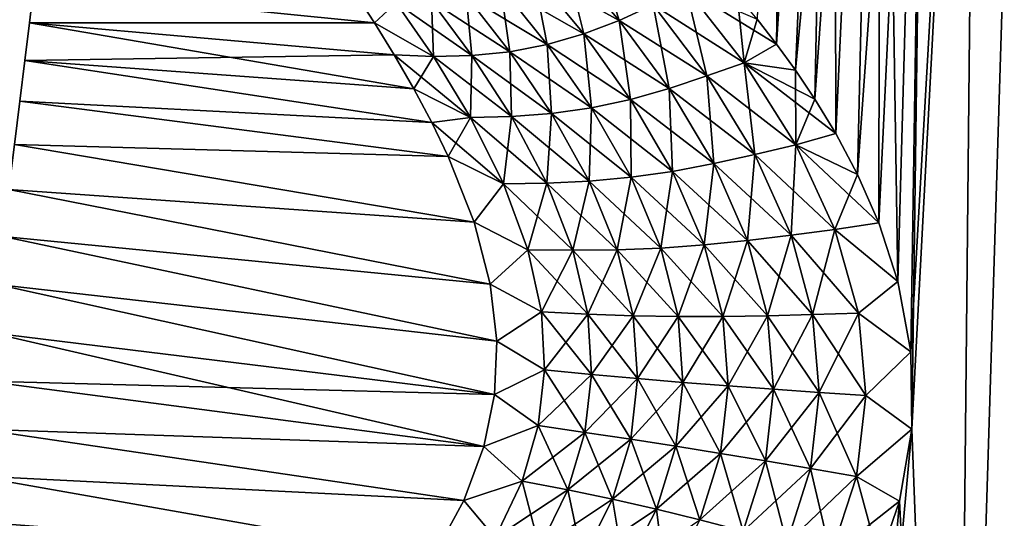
# Model space of a CAD drawing. Header units: millimetres. Extents: x -68 to 68, y -375 to 321.
# Tile 21 of 48: x -36 to -1, y 52 to 70. Entities that reach past the tile are written whole.
import ezdxf

# ---------------------------------------------------------------- set-up
doc = ezdxf.new("R2010")
doc.units = ezdxf.units.MM
doc.header["$LTSCALE"] = 33.374815
for name, color, linetype in [('11', 7, 'CONTINUOUS'), ('12', 7, 'CONTINUOUS'), ('15', 7, 'CONTINUOUS'), ('18', 7, 'CONTINUOUS'), ('19', 7, 'CONTINUOUS'), ('8', 7, 'CONTINUOUS')]:
    doc.layers.add(name, color=color, linetype=linetype)

msp = doc.modelspace()

# ---------------------------------------------------------------- linework, layer by layer
at = {"layer": '11', "color": 7, "linetype": 'CONTINUOUS', "true_color": 0xe0f2ff}
for points in [[(-35.456, 69.883, -12.313), (-35.307, 71.101, -11.087), (-23.201, 69.889, -12.044), (-35.456, 69.883, -12.313)], [(-23.201, 69.889, -12.044), (-35.307, 71.101, -11.087), (-23.871, 70.925, -10.881), (-23.201, 69.889, -12.044)], [(-35.62, 68.546, -13.405), (-35.456, 69.883, -12.313), (-21.801, 67.546, -14.097), (-35.62, 68.546, -13.405)], [(-22.496, 68.749, -13.127), (-35.456, 69.883, -12.313), (-23.201, 69.889, -12.044), (-22.496, 68.749, -13.127)], [(-21.801, 67.546, -14.097), (-35.456, 69.883, -12.313), (-22.496, 68.749, -13.127), (-21.801, 67.546, -14.097)], [(-35.798, 67.102, -14.35), (-35.62, 68.546, -13.405), (-21.159, 66.34, -14.925), (-35.798, 67.102, -14.35)], [(-21.159, 66.34, -14.925), (-35.62, 68.546, -13.405), (-21.801, 67.546, -14.097), (-21.159, 66.34, -14.925)], [(-35.986, 65.568, -15.137), (-35.798, 67.102, -14.35), (-20.578, 65.136, -15.627), (-35.986, 65.568, -15.137)], [(-20.578, 65.136, -15.627), (-35.798, 67.102, -14.35), (-21.159, 66.34, -14.925), (-20.578, 65.136, -15.627)], [(-36.183, 63.961, -15.759), (-35.986, 65.568, -15.137), (-19.662, 62.809, -16.683), (-36.183, 63.961, -15.759)], [(-19.662, 62.809, -16.683), (-35.986, 65.568, -15.137), (-20.578, 65.136, -15.627), (-19.662, 62.809, -16.683)], [(-36.388, 62.298, -16.208), (-36.183, 63.961, -15.759), (-19.088, 60.607, -17.358), (-36.388, 62.298, -16.208)], [(-19.088, 60.607, -17.358), (-36.183, 63.961, -15.759), (-19.662, 62.809, -16.683), (-19.088, 60.607, -17.358)], [(-36.596, 60.597, -16.479), (-36.388, 62.298, -16.208), (-18.856, 58.58, -17.718), (-36.596, 60.597, -16.479)], [(-18.856, 58.58, -17.718), (-36.388, 62.298, -16.208), (-19.088, 60.607, -17.358), (-18.856, 58.58, -17.718)], [(-36.807, 58.878, -16.57), (-36.596, 60.597, -16.479), (-18.938, 56.689, -17.829), (-36.807, 58.878, -16.57)], [(-18.938, 56.689, -17.829), (-36.596, 60.597, -16.479), (-18.856, 58.58, -17.718), (-18.938, 56.689, -17.829)], [(-37.019, 57.159, -16.479), (-36.807, 58.878, -16.57), (-19.314, 54.835, -17.719), (-37.019, 57.159, -16.479)], [(-19.314, 54.835, -17.719), (-36.807, 58.878, -16.57), (-18.938, 56.689, -17.829), (-19.314, 54.835, -17.719)], [(-37.227, 55.458, -16.208), (-37.019, 57.159, -16.479), (-19.314, 54.835, -17.719), (-37.227, 55.458, -16.208)], [(-37.432, 53.796, -15.759), (-37.227, 55.458, -16.208), (-20.029, 52.922, -17.36), (-37.432, 53.796, -15.759)], [(-20.029, 52.922, -17.36), (-37.227, 55.458, -16.208), (-19.314, 54.835, -17.719), (-20.029, 52.922, -17.36)], [(-37.629, 52.188, -15.137), (-37.432, 53.796, -15.759), (-21.12, 50.92, -16.685), (-37.629, 52.188, -15.137)], [(-21.12, 50.92, -16.685), (-37.432, 53.796, -15.759), (-20.029, 52.922, -17.36), (-21.12, 50.92, -16.685)]]:
    msp.add_3dface(points, dxfattribs=at)
at = {"layer": '12', "color": 7, "linetype": 'CONTINUOUS', "true_color": 0xe0f2ff}
for points in [[(-14.512, 69.973, -16.331), (-17.564, 71.66, -13.466), (-16.458, 72.257, -14.163), (-14.512, 69.973, -16.331)], [(-14.512, 69.973, -16.331), (-16.458, 72.257, -14.163), (-13.303, 70.53, -17.083), (-14.512, 69.973, -16.331)], [(-15.769, 69.491, -15.576), (-18.731, 71.186, -12.807), (-17.564, 71.66, -13.466), (-15.769, 69.491, -15.576)], [(-15.769, 69.491, -15.576), (-17.564, 71.66, -13.466), (-14.512, 69.973, -16.331), (-15.769, 69.491, -15.576)], [(-17.065, 69.115, -14.856), (-19.939, 70.852, -12.219), (-18.731, 71.186, -12.807), (-17.065, 69.115, -14.856)], [(-17.065, 69.115, -14.856), (-18.731, 71.186, -12.807), (-15.769, 69.491, -15.576), (-17.065, 69.115, -14.856)], [(-10.076, 68.468, -19.396), (-13.303, 70.53, -17.083), (-12.144, 71.12, -17.795), (-10.076, 68.468, -19.396)], [(-9.616, 70.021, -19.432), (-8.929, 69.133, -19.876), (-12.144, 71.12, -17.795), (-9.616, 70.021, -19.432)], [(-8.929, 69.133, -19.876), (-10.076, 68.468, -19.396), (-12.144, 71.12, -17.795), (-8.929, 69.133, -19.876)], [(-23.201, 69.889, -12.044), (-23.871, 70.925, -10.881), (-22.427, 70.59, -11.39), (-23.201, 69.889, -12.044)], [(-19.738, 68.72, -13.681), (-22.427, 70.59, -11.39), (-21.173, 70.656, -11.735), (-19.738, 68.72, -13.681)], [(-18.391, 68.859, -14.211), (-21.173, 70.656, -11.735), (-19.939, 70.852, -12.219), (-18.391, 68.859, -14.211)], [(-19.738, 68.72, -13.681), (-21.173, 70.656, -11.735), (-18.391, 68.859, -14.211), (-19.738, 68.72, -13.681)], [(-18.391, 68.859, -14.211), (-19.939, 70.852, -12.219), (-17.065, 69.115, -14.856), (-18.391, 68.859, -14.211)], [(-21.109, 68.687, -13.305), (-23.201, 69.889, -12.044), (-22.427, 70.59, -11.39), (-21.109, 68.687, -13.305)], [(-21.109, 68.687, -13.305), (-22.427, 70.59, -11.39), (-19.738, 68.72, -13.681), (-21.109, 68.687, -13.305)], [(-11.396, 67.997, -18.716), (-14.512, 69.973, -16.331), (-13.303, 70.53, -17.083), (-11.396, 67.997, -18.716)], [(-11.396, 67.997, -18.716), (-13.303, 70.53, -17.083), (-10.076, 68.468, -19.396), (-11.396, 67.997, -18.716)], [(-12.738, 67.551, -17.978), (-15.769, 69.491, -15.576), (-14.512, 69.973, -16.331), (-12.738, 67.551, -17.978)], [(-12.738, 67.551, -17.978), (-14.512, 69.973, -16.331), (-11.396, 67.997, -18.716), (-12.738, 67.551, -17.978)], [(-22.496, 68.749, -13.127), (-23.201, 69.889, -12.044), (-21.109, 68.687, -13.305), (-22.496, 68.749, -13.127)], [(-14.107, 67.167, -17.226), (-17.065, 69.115, -14.856), (-15.769, 69.491, -15.576), (-14.107, 67.167, -17.226)], [(-14.107, 67.167, -17.226), (-15.769, 69.491, -15.576), (-12.738, 67.551, -17.978), (-14.107, 67.167, -17.226)], [(-15.498, 66.869, -16.502), (-18.391, 68.859, -14.211), (-17.065, 69.115, -14.856), (-15.498, 66.869, -16.502)], [(-15.498, 66.869, -16.502), (-17.065, 69.115, -14.856), (-14.107, 67.167, -17.226), (-15.498, 66.869, -16.502)], [(-8.929, 69.133, -19.876), (-8.254, 68.203, -20.29), (-10.076, 68.468, -19.396), (-8.929, 69.133, -19.876)], [(-21.801, 67.546, -14.097), (-22.496, 68.749, -13.127), (-19.796, 66.527, -14.944), (-21.801, 67.546, -14.097)], [(-19.796, 66.527, -14.944), (-22.496, 68.749, -13.127), (-21.109, 68.687, -13.305), (-19.796, 66.527, -14.944)], [(-18.34, 66.556, -15.317), (-21.109, 68.687, -13.305), (-19.738, 68.72, -13.681), (-18.34, 66.556, -15.317)], [(-19.796, 66.527, -14.944), (-21.109, 68.687, -13.305), (-18.34, 66.556, -15.317), (-19.796, 66.527, -14.944)], [(-16.909, 66.666, -15.851), (-19.738, 68.72, -13.681), (-18.391, 68.859, -14.211), (-16.909, 66.666, -15.851)], [(-18.34, 66.556, -15.317), (-19.738, 68.72, -13.681), (-16.909, 66.666, -15.851), (-18.34, 66.556, -15.317)], [(-16.909, 66.666, -15.851), (-18.391, 68.859, -14.211), (-15.498, 66.869, -16.502), (-16.909, 66.666, -15.851)], [(-8.239, 65.554, -20.622), (-11.396, 67.997, -18.716), (-10.076, 68.468, -19.396), (-8.239, 65.554, -20.622)], [(-8.254, 68.203, -20.29), (-7.558, 67.169, -20.694), (-10.076, 68.468, -19.396), (-8.254, 68.203, -20.29)], [(-7.558, 67.169, -20.694), (-6.819, 65.956, -21.106), (-10.076, 68.468, -19.396), (-7.558, 67.169, -20.694)], [(-6.819, 65.956, -21.106), (-8.239, 65.554, -20.622), (-10.076, 68.468, -19.396), (-6.819, 65.956, -21.106)], [(-9.694, 65.212, -19.992), (-12.738, 67.551, -17.978), (-11.396, 67.997, -18.716), (-9.694, 65.212, -19.992)], [(-9.694, 65.212, -19.992), (-11.396, 67.997, -18.716), (-8.239, 65.554, -20.622), (-9.694, 65.212, -19.992)], [(-21.159, 66.34, -14.925), (-21.801, 67.546, -14.097), (-19.796, 66.527, -14.944), (-21.159, 66.34, -14.925)], [(-11.151, 64.888, -19.287), (-14.107, 67.167, -17.226), (-12.738, 67.551, -17.978), (-11.151, 64.888, -19.287)], [(-11.151, 64.888, -19.287), (-12.738, 67.551, -17.978), (-9.694, 65.212, -19.992), (-11.151, 64.888, -19.287)], [(-12.615, 64.611, -18.553), (-15.498, 66.869, -16.502), (-14.107, 67.167, -17.226), (-12.615, 64.611, -18.553)], [(-12.615, 64.611, -18.553), (-14.107, 67.167, -17.226), (-11.151, 64.888, -19.287), (-12.615, 64.611, -18.553)], [(-14.09, 64.399, -17.836), (-16.909, 66.666, -15.851), (-15.498, 66.869, -16.502), (-14.09, 64.399, -17.836)], [(-14.09, 64.399, -17.836), (-15.498, 66.869, -16.502), (-12.615, 64.611, -18.553), (-14.09, 64.399, -17.836)], [(-18.616, 64.173, -16.267), (-21.159, 66.34, -14.925), (-19.796, 66.527, -14.944), (-18.616, 64.173, -16.267)], [(-17.083, 64.188, -16.646), (-19.796, 66.527, -14.944), (-18.34, 66.556, -15.317), (-17.083, 64.188, -16.646)], [(-18.616, 64.173, -16.267), (-19.796, 66.527, -14.944), (-17.083, 64.188, -16.646), (-18.616, 64.173, -16.267)], [(-15.577, 64.26, -17.185), (-18.34, 66.556, -15.317), (-16.909, 66.666, -15.851), (-15.577, 64.26, -17.185)], [(-17.083, 64.188, -16.646), (-18.34, 66.556, -15.317), (-15.577, 64.26, -17.185), (-17.083, 64.188, -16.646)], [(-15.577, 64.26, -17.185), (-16.909, 66.666, -15.851), (-14.09, 64.399, -17.836), (-15.577, 64.26, -17.185)], [(-20.578, 65.136, -15.627), (-21.159, 66.34, -14.925), (-18.616, 64.173, -16.267), (-20.578, 65.136, -15.627)], [(-6.819, 65.956, -21.106), (-6.045, 64.504, -21.526), (-8.239, 65.554, -20.622), (-6.819, 65.956, -21.106)], [(-6.85, 62.548, -21.505), (-9.694, 65.212, -19.992), (-8.239, 65.554, -20.622), (-6.85, 62.548, -21.505)], [(-6.045, 64.504, -21.526), (-5.285, 62.777, -21.943), (-8.239, 65.554, -20.622), (-6.045, 64.504, -21.526)], [(-5.285, 62.777, -21.943), (-6.85, 62.548, -21.505), (-8.239, 65.554, -20.622), (-5.285, 62.777, -21.943)], [(-19.662, 62.809, -16.683), (-20.578, 65.136, -15.627), (-18.616, 64.173, -16.267), (-19.662, 62.809, -16.683)], [(-8.409, 62.346, -20.918), (-11.151, 64.888, -19.287), (-9.694, 65.212, -19.992), (-8.409, 62.346, -20.918)], [(-8.409, 62.346, -20.918), (-9.694, 65.212, -19.992), (-6.85, 62.548, -21.505), (-8.409, 62.346, -20.918)], [(-9.954, 62.155, -20.24), (-12.615, 64.611, -18.553), (-11.151, 64.888, -19.287), (-9.954, 62.155, -20.24)], [(-9.954, 62.155, -20.24), (-11.151, 64.888, -19.287), (-8.409, 62.346, -20.918), (-9.954, 62.155, -20.24)], [(-13.035, 61.886, -18.806), (-15.577, 64.26, -17.185), (-14.09, 64.399, -17.836), (-13.035, 61.886, -18.806)], [(-11.494, 61.998, -19.52), (-14.09, 64.399, -17.836), (-12.615, 64.611, -18.553), (-11.494, 61.998, -19.52)], [(-13.035, 61.886, -18.806), (-14.09, 64.399, -17.836), (-11.494, 61.998, -19.52), (-13.035, 61.886, -18.806)], [(-11.494, 61.998, -19.52), (-12.615, 64.611, -18.553), (-9.954, 62.155, -20.24), (-11.494, 61.998, -19.52)], [(-17.753, 61.827, -17.199), (-19.662, 62.809, -16.683), (-18.616, 64.173, -16.267), (-17.753, 61.827, -17.199)], [(-16.155, 61.807, -17.597), (-18.616, 64.173, -16.267), (-17.083, 64.188, -16.646), (-16.155, 61.807, -17.597)], [(-17.753, 61.827, -17.199), (-18.616, 64.173, -16.267), (-16.155, 61.807, -17.597), (-17.753, 61.827, -17.199)], [(-14.586, 61.824, -18.149), (-17.083, 64.188, -16.646), (-15.577, 64.26, -17.185), (-14.586, 61.824, -18.149)], [(-16.155, 61.807, -17.597), (-17.083, 64.188, -16.646), (-14.586, 61.824, -18.149), (-16.155, 61.807, -17.597)], [(-14.586, 61.824, -18.149), (-15.577, 64.26, -17.185), (-13.035, 61.886, -18.806), (-14.586, 61.824, -18.149)], [(-19.088, 60.607, -17.358), (-19.662, 62.809, -16.683), (-17.753, 61.827, -17.199), (-19.088, 60.607, -17.358)], [(-5.285, 62.777, -21.943), (-4.61, 60.704, -22.354), (-6.85, 62.548, -21.505), (-5.285, 62.777, -21.943)], [(-7.643, 59.526, -21.558), (-9.954, 62.155, -20.24), (-8.409, 62.346, -20.918), (-7.643, 59.526, -21.558)], [(-6.017, 59.577, -22.126), (-8.409, 62.346, -20.918), (-6.85, 62.548, -21.505), (-6.017, 59.577, -22.126)], [(-7.643, 59.526, -21.558), (-8.409, 62.346, -20.918), (-6.017, 59.577, -22.126), (-7.643, 59.526, -21.558)], [(-4.61, 60.704, -22.354), (-6.017, 59.577, -22.126), (-6.85, 62.548, -21.505), (-4.61, 60.704, -22.354)], [(-10.835, 59.453, -20.163), (-13.035, 61.886, -18.806), (-11.494, 61.998, -19.52), (-10.835, 59.453, -20.163)], [(-9.245, 59.481, -20.886), (-11.494, 61.998, -19.52), (-9.954, 62.155, -20.24), (-9.245, 59.481, -20.886)], [(-10.835, 59.453, -20.163), (-11.494, 61.998, -19.52), (-9.245, 59.481, -20.886), (-10.835, 59.453, -20.163)], [(-9.245, 59.481, -20.886), (-9.954, 62.155, -20.24), (-7.643, 59.526, -21.558), (-9.245, 59.481, -20.886)], [(-17.273, 59.618, -17.765), (-19.088, 60.607, -17.358), (-17.753, 61.827, -17.199), (-17.273, 59.618, -17.765)], [(-17.273, 59.618, -17.765), (-17.753, 61.827, -17.199), (-15.629, 59.539, -18.188), (-17.273, 59.618, -17.765)], [(-15.629, 59.539, -18.188), (-17.753, 61.827, -17.199), (-16.155, 61.807, -17.597), (-15.629, 59.539, -18.188)], [(-14.016, 59.482, -18.762), (-16.155, 61.807, -17.597), (-14.586, 61.824, -18.149), (-14.016, 59.482, -18.762)], [(-15.629, 59.539, -18.188), (-16.155, 61.807, -17.597), (-14.016, 59.482, -18.762), (-15.629, 59.539, -18.188)], [(-12.422, 59.453, -19.437), (-14.586, 61.824, -18.149), (-13.035, 61.886, -18.806), (-12.422, 59.453, -19.437)], [(-14.016, 59.482, -18.762), (-14.586, 61.824, -18.149), (-12.422, 59.453, -19.437), (-14.016, 59.482, -18.762)], [(-12.422, 59.453, -19.437), (-13.035, 61.886, -18.806), (-10.835, 59.453, -20.163), (-12.422, 59.453, -19.437)], [(-18.856, 58.58, -17.718), (-19.088, 60.607, -17.358), (-17.273, 59.618, -17.765), (-18.856, 58.58, -17.718)], [(-4.61, 60.704, -22.354), (-4.156, 58.207, -22.755), (-6.017, 59.577, -22.126), (-4.61, 60.704, -22.354)], [(-17.158, 57.557, -18.035), (-18.856, 58.58, -17.718), (-17.273, 59.618, -17.765), (-17.158, 57.557, -18.035)], [(-17.158, 57.557, -18.035), (-17.273, 59.618, -17.765), (-15.492, 57.399, -18.482), (-17.158, 57.557, -18.035)], [(-15.492, 57.399, -18.482), (-17.273, 59.618, -17.765), (-15.629, 59.539, -18.188), (-15.492, 57.399, -18.482)], [(-15.492, 57.399, -18.482), (-15.629, 59.539, -18.188), (-13.859, 57.251, -19.084), (-15.492, 57.399, -18.482)], [(-13.859, 57.251, -19.084), (-15.629, 59.539, -18.188), (-14.016, 59.482, -18.762), (-13.859, 57.251, -19.084)], [(-13.859, 57.251, -19.084), (-14.016, 59.482, -18.762), (-12.246, 57.115, -19.788), (-13.859, 57.251, -19.084)], [(-12.246, 57.115, -19.788), (-14.016, 59.482, -18.762), (-12.422, 59.453, -19.437), (-12.246, 57.115, -19.788)], [(-12.246, 57.115, -19.788), (-12.422, 59.453, -19.437), (-10.642, 56.99, -20.541), (-12.246, 57.115, -19.788)], [(-10.642, 56.99, -20.541), (-12.422, 59.453, -19.437), (-10.835, 59.453, -20.163), (-10.642, 56.99, -20.541)], [(-9.033, 56.874, -21.29), (-10.835, 59.453, -20.163), (-9.245, 59.481, -20.886), (-9.033, 56.874, -21.29)], [(-10.642, 56.99, -20.541), (-10.835, 59.453, -20.163), (-9.033, 56.874, -21.29), (-10.642, 56.99, -20.541)], [(-7.409, 56.763, -21.982), (-9.245, 59.481, -20.886), (-7.643, 59.526, -21.558), (-7.409, 56.763, -21.982)], [(-9.033, 56.874, -21.29), (-9.245, 59.481, -20.886), (-7.409, 56.763, -21.982), (-9.033, 56.874, -21.29)], [(-5.756, 56.651, -22.563), (-7.643, 59.526, -21.558), (-6.017, 59.577, -22.126), (-5.756, 56.651, -22.563)], [(-7.409, 56.763, -21.982), (-7.643, 59.526, -21.558), (-5.756, 56.651, -22.563), (-7.409, 56.763, -21.982)], [(-4.156, 58.207, -22.755), (-5.756, 56.651, -22.563), (-6.017, 59.577, -22.126), (-4.156, 58.207, -22.755)], [(-18.938, 56.689, -17.829), (-18.856, 58.58, -17.718), (-17.158, 57.557, -18.035), (-18.938, 56.689, -17.829)], [(-4.156, 58.207, -22.755), (-4.121, 55.453, -23.105), (-5.756, 56.651, -22.563), (-4.156, 58.207, -22.755)], [(-17.384, 55.581, -18.052), (-18.938, 56.689, -17.829), (-17.158, 57.557, -18.035), (-17.384, 55.581, -18.052)], [(-17.384, 55.581, -18.052), (-17.158, 57.557, -18.035), (-15.725, 55.339, -18.519), (-17.384, 55.581, -18.052)], [(-15.725, 55.339, -18.519), (-17.158, 57.557, -18.035), (-15.492, 57.399, -18.482), (-15.725, 55.339, -18.519)], [(-15.725, 55.339, -18.519), (-15.492, 57.399, -18.482), (-14.101, 55.096, -19.15), (-15.725, 55.339, -18.519)], [(-14.101, 55.096, -19.15), (-15.492, 57.399, -18.482), (-13.859, 57.251, -19.084), (-14.101, 55.096, -19.15)], [(-14.101, 55.096, -19.15), (-13.859, 57.251, -19.084), (-12.501, 54.847, -19.89), (-14.101, 55.096, -19.15)], [(-12.501, 54.847, -19.89), (-13.859, 57.251, -19.084), (-12.246, 57.115, -19.788), (-12.501, 54.847, -19.89)], [(-12.501, 54.847, -19.89), (-12.246, 57.115, -19.788), (-10.911, 54.591, -20.684), (-12.501, 54.847, -19.89)], [(-10.911, 54.591, -20.684), (-12.246, 57.115, -19.788), (-10.642, 56.99, -20.541), (-10.911, 54.591, -20.684)], [(-19.314, 54.835, -17.719), (-18.938, 56.689, -17.829), (-17.384, 55.581, -18.052), (-19.314, 54.835, -17.719)], [(-10.911, 54.591, -20.684), (-10.642, 56.99, -20.541), (-9.32, 54.327, -21.477), (-10.911, 54.591, -20.684)], [(-9.32, 54.327, -21.477), (-10.642, 56.99, -20.541), (-9.033, 56.874, -21.29), (-9.32, 54.327, -21.477)], [(-9.32, 54.327, -21.477), (-9.033, 56.874, -21.29), (-7.714, 54.055, -22.214), (-9.32, 54.327, -21.477)], [(-7.714, 54.055, -22.214), (-9.033, 56.874, -21.29), (-7.409, 56.763, -21.982), (-7.714, 54.055, -22.214)], [(-7.714, 54.055, -22.214), (-7.409, 56.763, -21.982), (-6.081, 53.778, -22.839), (-7.714, 54.055, -22.214)], [(-6.081, 53.778, -22.839), (-7.409, 56.763, -21.982), (-5.756, 56.651, -22.563), (-6.081, 53.778, -22.839)], [(-4.121, 55.453, -23.105), (-6.081, 53.778, -22.839), (-5.756, 56.651, -22.563), (-4.121, 55.453, -23.105)], [(-17.957, 53.614, -17.821), (-19.314, 54.835, -17.719), (-17.384, 55.581, -18.052), (-17.957, 53.614, -17.821)], [(-17.957, 53.614, -17.821), (-17.384, 55.581, -18.052), (-16.332, 53.302, -18.3), (-17.957, 53.614, -17.821)], [(-16.332, 53.302, -18.3), (-17.384, 55.581, -18.052), (-15.725, 55.339, -18.519), (-16.332, 53.302, -18.3)], [(-16.332, 53.302, -18.3), (-15.725, 55.339, -18.519), (-14.747, 52.973, -18.959), (-16.332, 53.302, -18.3)], [(-14.747, 52.973, -18.959), (-15.725, 55.339, -18.519), (-14.101, 55.096, -19.15), (-14.747, 52.973, -18.959)], [(-4.121, 55.453, -23.105), (-4.554, 52.903, -23.343), (-6.081, 53.778, -22.839), (-4.121, 55.453, -23.105)], [(-14.747, 52.973, -18.959), (-14.101, 55.096, -19.15), (-13.188, 52.62, -19.74), (-14.747, 52.973, -18.959)], [(-13.188, 52.62, -19.74), (-14.101, 55.096, -19.15), (-12.501, 54.847, -19.89), (-13.188, 52.62, -19.74)], [(-20.029, 52.922, -17.36), (-19.314, 54.835, -17.719), (-17.957, 53.614, -17.821), (-20.029, 52.922, -17.36)], [(-13.188, 52.62, -19.74), (-12.501, 54.847, -19.89), (-11.646, 52.239, -20.585), (-13.188, 52.62, -19.74)], [(-11.646, 52.239, -20.585), (-12.501, 54.847, -19.89), (-10.911, 54.591, -20.684), (-11.646, 52.239, -20.585)], [(-11.646, 52.239, -20.585), (-10.911, 54.591, -20.684), (-10.108, 51.834, -21.437), (-11.646, 52.239, -20.585)], [(-10.108, 51.834, -21.437), (-10.911, 54.591, -20.684), (-9.32, 54.327, -21.477), (-10.108, 51.834, -21.437)], [(-10.108, 51.834, -21.437), (-9.32, 54.327, -21.477), (-8.562, 51.409, -22.238), (-10.108, 51.834, -21.437)], [(-8.562, 51.409, -22.238), (-9.32, 54.327, -21.477), (-7.714, 54.055, -22.214), (-8.562, 51.409, -22.238)], [(-8.562, 51.409, -22.238), (-7.714, 54.055, -22.214), (-6.995, 50.976, -22.932), (-8.562, 51.409, -22.238)], [(-6.995, 50.976, -22.932), (-7.714, 54.055, -22.214), (-6.081, 53.778, -22.839), (-6.995, 50.976, -22.932)], [(-18.917, 51.597, -17.298), (-20.029, 52.922, -17.36), (-17.957, 53.614, -17.821), (-18.917, 51.597, -17.298)], [(-18.917, 51.597, -17.298), (-17.957, 53.614, -17.821), (-17.346, 51.242, -17.789), (-18.917, 51.597, -17.298)], [(-17.346, 51.242, -17.789), (-17.957, 53.614, -17.821), (-16.332, 53.302, -18.3), (-17.346, 51.242, -17.789)], [(-5.28, 50.803, -23.454), (-6.995, 50.976, -22.932), (-6.081, 53.778, -22.839), (-5.28, 50.803, -23.454)], [(-4.554, 52.903, -23.343), (-5.28, 50.803, -23.454), (-6.081, 53.778, -22.839), (-4.554, 52.903, -23.343)], [(-17.346, 51.242, -17.789), (-16.332, 53.302, -18.3), (-15.819, 50.85, -18.476), (-17.346, 51.242, -17.789)], [(-15.819, 50.85, -18.476), (-16.332, 53.302, -18.3), (-14.747, 52.973, -18.959), (-15.819, 50.85, -18.476)], [(-21.12, 50.92, -16.685), (-20.029, 52.922, -17.36), (-18.917, 51.597, -17.298), (-21.12, 50.92, -16.685)], [(-15.819, 50.85, -18.476), (-14.747, 52.973, -18.959), (-14.324, 50.41, -19.3), (-15.819, 50.85, -18.476)], [(-14.324, 50.41, -19.3), (-14.747, 52.973, -18.959), (-13.188, 52.62, -19.74), (-14.324, 50.41, -19.3)], [(-14.324, 50.41, -19.3), (-13.188, 52.62, -19.74), (-12.855, 49.923, -20.202), (-14.324, 50.41, -19.3)], [(-12.855, 49.923, -20.202), (-13.188, 52.62, -19.74), (-11.646, 52.239, -20.585), (-12.855, 49.923, -20.202)]]:
    msp.add_3dface(points, dxfattribs=at)
at = {"layer": '15', "color": 7, "linetype": 'CONTINUOUS', "true_color": 0xe0f2ff}
for points in [[(-8.929, 69.133, 19.876), (-8.486, 100, 15.874), (-9.616, 70.021, 19.432), (-8.929, 69.133, 19.876)], [(-6.889, 100, 16.63), (-8.486, 100, 15.874), (-8.929, 69.133, 19.876), (-6.889, 100, 16.63)], [(-8.254, 68.203, 20.29), (-6.889, 100, 16.63), (-8.929, 69.133, 19.876), (-8.254, 68.203, 20.29)], [(-7.558, 67.169, 20.694), (-6.889, 100, 16.63), (-8.254, 68.203, 20.29), (-7.558, 67.169, 20.694)], [(-6.819, 65.956, 21.106), (-6.889, 100, 16.63), (-7.558, 67.169, 20.694), (-6.819, 65.956, 21.106)], [(-5.226, 100, 17.225), (-6.889, 100, 16.63), (-6.819, 65.956, 21.106), (-5.226, 100, 17.225)], [(-6.045, 64.504, 21.526), (-5.226, 100, 17.225), (-6.819, 65.956, 21.106), (-6.045, 64.504, 21.526)], [(-5.285, 62.777, 21.943), (-5.226, 100, 17.225), (-6.045, 64.504, 21.526), (-5.285, 62.777, 21.943)], [(-4.61, 60.704, 22.354), (-5.226, 100, 17.225), (-5.285, 62.777, 21.943), (-4.61, 60.704, 22.354)], [(-3.512, 100, 17.654), (-5.226, 100, 17.225), (-4.61, 60.704, 22.354), (-3.512, 100, 17.654)], [(-4.156, 58.207, 22.755), (-3.512, 100, 17.654), (-4.61, 60.704, 22.354), (-4.156, 58.207, 22.755)], [(-4.121, 55.453, 23.105), (-3.512, 100, 17.654), (-4.156, 58.207, 22.755), (-4.121, 55.453, 23.105)], [(-2.617, 15.61, 28.241), (-1.764, 100, 17.913), (-4.121, 55.453, 23.105), (-2.617, 15.61, 28.241)], [(-1.764, 100, 17.913), (-3.512, 100, 17.654), (-4.121, 55.453, 23.105), (-1.764, 100, 17.913)], [(-2.617, 15.61, 28.241), (2.617, 15.61, 28.241), (0, 100, 18), (-2.617, 15.61, 28.241)], [(-1.764, 100, 17.913), (-2.617, 15.61, 28.241), (0, 100, 18), (-1.764, 100, 17.913)], [(-4.554, 52.903, 23.343), (-2.617, 15.61, 28.241), (-4.121, 55.453, 23.105), (-4.554, 52.903, 23.343)], [(-5.28, 50.803, 23.454), (-2.617, 15.61, 28.241), (-4.554, 52.903, 23.343), (-5.28, 50.803, 23.454)]]:
    msp.add_3dface(points, dxfattribs=at)
at = {"layer": '18', "color": 7, "linetype": 'CONTINUOUS', "true_color": 0xe0f2ff}
for points in [[(-35.307, 71.101, 11.087), (-35.456, 69.883, 12.313), (-23.201, 69.889, 12.044), (-35.307, 71.101, 11.087)], [(-23.871, 70.925, 10.881), (-35.307, 71.101, 11.087), (-23.201, 69.889, 12.044), (-23.871, 70.925, 10.881)], [(-35.456, 69.883, 12.313), (-35.62, 68.546, 13.405), (-22.496, 68.749, 13.127), (-35.456, 69.883, 12.313)], [(-23.201, 69.889, 12.044), (-35.456, 69.883, 12.313), (-22.496, 68.749, 13.127), (-23.201, 69.889, 12.044)], [(-35.62, 68.546, 13.405), (-35.798, 67.102, 14.35), (-21.159, 66.34, 14.925), (-35.62, 68.546, 13.405)], [(-22.496, 68.749, 13.127), (-35.62, 68.546, 13.405), (-21.801, 67.546, 14.097), (-22.496, 68.749, 13.127)], [(-21.801, 67.546, 14.097), (-35.62, 68.546, 13.405), (-21.159, 66.34, 14.925), (-21.801, 67.546, 14.097)], [(-35.798, 67.102, 14.35), (-35.986, 65.568, 15.137), (-20.578, 65.136, 15.627), (-35.798, 67.102, 14.35)], [(-21.159, 66.34, 14.925), (-35.798, 67.102, 14.35), (-20.578, 65.136, 15.627), (-21.159, 66.34, 14.925)], [(-35.986, 65.568, 15.137), (-36.183, 63.961, 15.759), (-19.662, 62.809, 16.683), (-35.986, 65.568, 15.137)], [(-20.578, 65.136, 15.627), (-35.986, 65.568, 15.137), (-19.662, 62.809, 16.683), (-20.578, 65.136, 15.627)], [(-36.183, 63.961, 15.759), (-36.388, 62.298, 16.208), (-19.088, 60.607, 17.358), (-36.183, 63.961, 15.759)], [(-19.662, 62.809, 16.683), (-36.183, 63.961, 15.759), (-19.088, 60.607, 17.358), (-19.662, 62.809, 16.683)], [(-36.388, 62.298, 16.208), (-36.596, 60.597, 16.479), (-18.856, 58.58, 17.718), (-36.388, 62.298, 16.208)], [(-19.088, 60.607, 17.358), (-36.388, 62.298, 16.208), (-18.856, 58.58, 17.718), (-19.088, 60.607, 17.358)], [(-36.596, 60.597, 16.479), (-36.807, 58.878, 16.57), (-18.938, 56.689, 17.829), (-36.596, 60.597, 16.479)], [(-18.856, 58.58, 17.718), (-36.596, 60.597, 16.479), (-18.938, 56.689, 17.829), (-18.856, 58.58, 17.718)], [(-36.807, 58.878, 16.57), (-37.019, 57.159, 16.479), (-18.938, 56.689, 17.829), (-36.807, 58.878, 16.57)], [(-37.019, 57.159, 16.479), (-37.227, 55.458, 16.208), (-19.314, 54.835, 17.719), (-37.019, 57.159, 16.479)], [(-18.938, 56.689, 17.829), (-37.019, 57.159, 16.479), (-19.314, 54.835, 17.719), (-18.938, 56.689, 17.829)], [(-37.227, 55.458, 16.208), (-37.432, 53.796, 15.759), (-20.029, 52.922, 17.36), (-37.227, 55.458, 16.208)], [(-19.314, 54.835, 17.719), (-37.227, 55.458, 16.208), (-20.029, 52.922, 17.36), (-19.314, 54.835, 17.719)], [(-37.432, 53.796, 15.759), (-37.629, 52.188, 15.137), (-21.12, 50.92, 16.685), (-37.432, 53.796, 15.759)], [(-20.029, 52.922, 17.36), (-37.432, 53.796, 15.759), (-21.12, 50.92, 16.685), (-20.029, 52.922, 17.36)]]:
    msp.add_3dface(points, dxfattribs=at)
at = {"layer": '19', "color": 7, "linetype": 'CONTINUOUS', "true_color": 0xe0f2ff}
for points in [[(-16.458, 72.257, 14.163), (-14.512, 69.973, 16.331), (-15.428, 72.944, 14.868), (-16.458, 72.257, 14.163)], [(-15.428, 72.944, 14.868), (-14.512, 69.973, 16.331), (-13.303, 70.53, 17.083), (-15.428, 72.944, 14.868)], [(-17.564, 71.66, 13.466), (-15.769, 69.491, 15.576), (-16.458, 72.257, 14.163), (-17.564, 71.66, 13.466)], [(-16.458, 72.257, 14.163), (-15.769, 69.491, 15.576), (-14.512, 69.973, 16.331), (-16.458, 72.257, 14.163)], [(-18.731, 71.186, 12.807), (-17.065, 69.115, 14.856), (-17.564, 71.66, 13.466), (-18.731, 71.186, 12.807)], [(-17.564, 71.66, 13.466), (-17.065, 69.115, 14.856), (-15.769, 69.491, 15.576), (-17.564, 71.66, 13.466)], [(-19.939, 70.852, 12.219), (-18.391, 68.859, 14.211), (-18.731, 71.186, 12.807), (-19.939, 70.852, 12.219)], [(-18.731, 71.186, 12.807), (-18.391, 68.859, 14.211), (-17.065, 69.115, 14.856), (-18.731, 71.186, 12.807)], [(-13.303, 70.53, 17.083), (-11.396, 67.997, 18.716), (-12.144, 71.12, 17.795), (-13.303, 70.53, 17.083)], [(-10.323, 70.879, 18.946), (-12.144, 71.12, 17.795), (-10.076, 68.468, 19.396), (-10.323, 70.879, 18.946)], [(-12.144, 71.12, 17.795), (-11.396, 67.997, 18.716), (-10.076, 68.468, 19.396), (-12.144, 71.12, 17.795)], [(-23.871, 70.925, 10.881), (-23.201, 69.889, 12.044), (-22.427, 70.59, 11.39), (-23.871, 70.925, 10.881)], [(-22.427, 70.59, 11.39), (-21.109, 68.687, 13.305), (-21.173, 70.656, 11.735), (-22.427, 70.59, 11.39)], [(-21.173, 70.656, 11.735), (-19.738, 68.72, 13.681), (-19.939, 70.852, 12.219), (-21.173, 70.656, 11.735)], [(-21.173, 70.656, 11.735), (-21.109, 68.687, 13.305), (-19.738, 68.72, 13.681), (-21.173, 70.656, 11.735)], [(-19.939, 70.852, 12.219), (-19.738, 68.72, 13.681), (-18.391, 68.859, 14.211), (-19.939, 70.852, 12.219)], [(-9.616, 70.021, 19.432), (-10.323, 70.879, 18.946), (-10.076, 68.468, 19.396), (-9.616, 70.021, 19.432)], [(-22.427, 70.59, 11.39), (-23.201, 69.889, 12.044), (-21.109, 68.687, 13.305), (-22.427, 70.59, 11.39)], [(-14.512, 69.973, 16.331), (-12.738, 67.551, 17.978), (-13.303, 70.53, 17.083), (-14.512, 69.973, 16.331)], [(-13.303, 70.53, 17.083), (-12.738, 67.551, 17.978), (-11.396, 67.997, 18.716), (-13.303, 70.53, 17.083)], [(-15.769, 69.491, 15.576), (-14.107, 67.167, 17.226), (-14.512, 69.973, 16.331), (-15.769, 69.491, 15.576)], [(-14.512, 69.973, 16.331), (-14.107, 67.167, 17.226), (-12.738, 67.551, 17.978), (-14.512, 69.973, 16.331)], [(-8.929, 69.133, 19.876), (-9.616, 70.021, 19.432), (-10.076, 68.468, 19.396), (-8.929, 69.133, 19.876)], [(-23.201, 69.889, 12.044), (-22.496, 68.749, 13.127), (-21.109, 68.687, 13.305), (-23.201, 69.889, 12.044)], [(-17.065, 69.115, 14.856), (-15.498, 66.869, 16.502), (-15.769, 69.491, 15.576), (-17.065, 69.115, 14.856)], [(-15.769, 69.491, 15.576), (-15.498, 66.869, 16.502), (-14.107, 67.167, 17.226), (-15.769, 69.491, 15.576)], [(-18.391, 68.859, 14.211), (-16.909, 66.666, 15.851), (-17.065, 69.115, 14.856), (-18.391, 68.859, 14.211)], [(-17.065, 69.115, 14.856), (-16.909, 66.666, 15.851), (-15.498, 66.869, 16.502), (-17.065, 69.115, 14.856)], [(-8.254, 68.203, 20.29), (-8.929, 69.133, 19.876), (-10.076, 68.468, 19.396), (-8.254, 68.203, 20.29)], [(-22.496, 68.749, 13.127), (-21.801, 67.546, 14.097), (-21.109, 68.687, 13.305), (-22.496, 68.749, 13.127)], [(-21.109, 68.687, 13.305), (-21.801, 67.546, 14.097), (-19.796, 66.527, 14.944), (-21.109, 68.687, 13.305)], [(-21.109, 68.687, 13.305), (-19.796, 66.527, 14.944), (-19.738, 68.72, 13.681), (-21.109, 68.687, 13.305)], [(-19.738, 68.72, 13.681), (-19.796, 66.527, 14.944), (-18.34, 66.556, 15.317), (-19.738, 68.72, 13.681)], [(-19.738, 68.72, 13.681), (-18.34, 66.556, 15.317), (-18.391, 68.859, 14.211), (-19.738, 68.72, 13.681)], [(-18.391, 68.859, 14.211), (-18.34, 66.556, 15.317), (-16.909, 66.666, 15.851), (-18.391, 68.859, 14.211)], [(-11.396, 67.997, 18.716), (-9.694, 65.212, 19.992), (-10.076, 68.468, 19.396), (-11.396, 67.997, 18.716)], [(-8.254, 68.203, 20.29), (-10.076, 68.468, 19.396), (-8.239, 65.554, 20.622), (-8.254, 68.203, 20.29)], [(-10.076, 68.468, 19.396), (-9.694, 65.212, 19.992), (-8.239, 65.554, 20.622), (-10.076, 68.468, 19.396)], [(-7.558, 67.169, 20.694), (-8.254, 68.203, 20.29), (-8.239, 65.554, 20.622), (-7.558, 67.169, 20.694)], [(-12.738, 67.551, 17.978), (-11.151, 64.888, 19.287), (-11.396, 67.997, 18.716), (-12.738, 67.551, 17.978)], [(-11.396, 67.997, 18.716), (-11.151, 64.888, 19.287), (-9.694, 65.212, 19.992), (-11.396, 67.997, 18.716)], [(-21.801, 67.546, 14.097), (-21.159, 66.34, 14.925), (-19.796, 66.527, 14.944), (-21.801, 67.546, 14.097)], [(-14.107, 67.167, 17.226), (-12.615, 64.611, 18.553), (-12.738, 67.551, 17.978), (-14.107, 67.167, 17.226)], [(-12.738, 67.551, 17.978), (-12.615, 64.611, 18.553), (-11.151, 64.888, 19.287), (-12.738, 67.551, 17.978)], [(-15.498, 66.869, 16.502), (-14.09, 64.399, 17.836), (-14.107, 67.167, 17.226), (-15.498, 66.869, 16.502)], [(-14.107, 67.167, 17.226), (-14.09, 64.399, 17.836), (-12.615, 64.611, 18.553), (-14.107, 67.167, 17.226)], [(-6.819, 65.956, 21.106), (-7.558, 67.169, 20.694), (-8.239, 65.554, 20.622), (-6.819, 65.956, 21.106)], [(-16.909, 66.666, 15.851), (-15.577, 64.26, 17.185), (-15.498, 66.869, 16.502), (-16.909, 66.666, 15.851)], [(-15.498, 66.869, 16.502), (-15.577, 64.26, 17.185), (-14.09, 64.399, 17.836), (-15.498, 66.869, 16.502)], [(-21.159, 66.34, 14.925), (-20.578, 65.136, 15.627), (-19.796, 66.527, 14.944), (-21.159, 66.34, 14.925)], [(-19.796, 66.527, 14.944), (-20.578, 65.136, 15.627), (-18.616, 64.173, 16.267), (-19.796, 66.527, 14.944)], [(-19.796, 66.527, 14.944), (-18.616, 64.173, 16.267), (-18.34, 66.556, 15.317), (-19.796, 66.527, 14.944)], [(-18.34, 66.556, 15.317), (-18.616, 64.173, 16.267), (-17.083, 64.188, 16.646), (-18.34, 66.556, 15.317)], [(-18.34, 66.556, 15.317), (-17.083, 64.188, 16.646), (-16.909, 66.666, 15.851), (-18.34, 66.556, 15.317)], [(-16.909, 66.666, 15.851), (-17.083, 64.188, 16.646), (-15.577, 64.26, 17.185), (-16.909, 66.666, 15.851)], [(-6.045, 64.504, 21.526), (-6.819, 65.956, 21.106), (-8.239, 65.554, 20.622), (-6.045, 64.504, 21.526)], [(-9.694, 65.212, 19.992), (-8.409, 62.346, 20.918), (-8.239, 65.554, 20.622), (-9.694, 65.212, 19.992)], [(-8.239, 65.554, 20.622), (-8.409, 62.346, 20.918), (-6.85, 62.548, 21.505), (-8.239, 65.554, 20.622)], [(-6.045, 64.504, 21.526), (-8.239, 65.554, 20.622), (-6.85, 62.548, 21.505), (-6.045, 64.504, 21.526)], [(-20.578, 65.136, 15.627), (-19.662, 62.809, 16.683), (-18.616, 64.173, 16.267), (-20.578, 65.136, 15.627)], [(-11.151, 64.888, 19.287), (-9.954, 62.155, 20.24), (-9.694, 65.212, 19.992), (-11.151, 64.888, 19.287)], [(-9.694, 65.212, 19.992), (-9.954, 62.155, 20.24), (-8.409, 62.346, 20.918), (-9.694, 65.212, 19.992)], [(-12.615, 64.611, 18.553), (-11.494, 61.998, 19.52), (-11.151, 64.888, 19.287), (-12.615, 64.611, 18.553)], [(-11.151, 64.888, 19.287), (-11.494, 61.998, 19.52), (-9.954, 62.155, 20.24), (-11.151, 64.888, 19.287)], [(-15.577, 64.26, 17.185), (-14.586, 61.824, 18.149), (-14.09, 64.399, 17.836), (-15.577, 64.26, 17.185)], [(-14.09, 64.399, 17.836), (-14.586, 61.824, 18.149), (-13.035, 61.886, 18.806), (-14.09, 64.399, 17.836)], [(-14.09, 64.399, 17.836), (-13.035, 61.886, 18.806), (-12.615, 64.611, 18.553), (-14.09, 64.399, 17.836)], [(-12.615, 64.611, 18.553), (-13.035, 61.886, 18.806), (-11.494, 61.998, 19.52), (-12.615, 64.611, 18.553)], [(-5.285, 62.777, 21.943), (-6.045, 64.504, 21.526), (-6.85, 62.548, 21.505), (-5.285, 62.777, 21.943)], [(-18.616, 64.173, 16.267), (-19.662, 62.809, 16.683), (-17.753, 61.827, 17.199), (-18.616, 64.173, 16.267)], [(-18.616, 64.173, 16.267), (-17.753, 61.827, 17.199), (-17.083, 64.188, 16.646), (-18.616, 64.173, 16.267)], [(-17.083, 64.188, 16.646), (-17.753, 61.827, 17.199), (-16.155, 61.807, 17.597), (-17.083, 64.188, 16.646)], [(-17.083, 64.188, 16.646), (-16.155, 61.807, 17.597), (-15.577, 64.26, 17.185), (-17.083, 64.188, 16.646)], [(-15.577, 64.26, 17.185), (-16.155, 61.807, 17.597), (-14.586, 61.824, 18.149), (-15.577, 64.26, 17.185)], [(-19.662, 62.809, 16.683), (-19.088, 60.607, 17.358), (-17.753, 61.827, 17.199), (-19.662, 62.809, 16.683)], [(-4.61, 60.704, 22.354), (-5.285, 62.777, 21.943), (-6.85, 62.548, 21.505), (-4.61, 60.704, 22.354)], [(-9.954, 62.155, 20.24), (-9.245, 59.481, 20.886), (-8.409, 62.346, 20.918), (-9.954, 62.155, 20.24)], [(-8.409, 62.346, 20.918), (-9.245, 59.481, 20.886), (-7.643, 59.526, 21.558), (-8.409, 62.346, 20.918)], [(-8.409, 62.346, 20.918), (-7.643, 59.526, 21.558), (-6.85, 62.548, 21.505), (-8.409, 62.346, 20.918)], [(-6.85, 62.548, 21.505), (-7.643, 59.526, 21.558), (-6.017, 59.577, 22.126), (-6.85, 62.548, 21.505)], [(-4.61, 60.704, 22.354), (-6.85, 62.548, 21.505), (-6.017, 59.577, 22.126), (-4.61, 60.704, 22.354)], [(-13.035, 61.886, 18.806), (-12.422, 59.453, 19.437), (-11.494, 61.998, 19.52), (-13.035, 61.886, 18.806)], [(-11.494, 61.998, 19.52), (-12.422, 59.453, 19.437), (-10.835, 59.453, 20.163), (-11.494, 61.998, 19.52)], [(-11.494, 61.998, 19.52), (-10.835, 59.453, 20.163), (-9.954, 62.155, 20.24), (-11.494, 61.998, 19.52)], [(-9.954, 62.155, 20.24), (-10.835, 59.453, 20.163), (-9.245, 59.481, 20.886), (-9.954, 62.155, 20.24)], [(-17.753, 61.827, 17.199), (-19.088, 60.607, 17.358), (-17.273, 59.618, 17.765), (-17.753, 61.827, 17.199)], [(-17.753, 61.827, 17.199), (-17.273, 59.618, 17.765), (-16.155, 61.807, 17.597), (-17.753, 61.827, 17.199)], [(-16.155, 61.807, 17.597), (-17.273, 59.618, 17.765), (-15.629, 59.539, 18.188), (-16.155, 61.807, 17.597)], [(-16.155, 61.807, 17.597), (-15.629, 59.539, 18.188), (-14.586, 61.824, 18.149), (-16.155, 61.807, 17.597)], [(-14.586, 61.824, 18.149), (-15.629, 59.539, 18.188), (-14.016, 59.482, 18.762), (-14.586, 61.824, 18.149)], [(-14.586, 61.824, 18.149), (-14.016, 59.482, 18.762), (-13.035, 61.886, 18.806), (-14.586, 61.824, 18.149)], [(-13.035, 61.886, 18.806), (-14.016, 59.482, 18.762), (-12.422, 59.453, 19.437), (-13.035, 61.886, 18.806)], [(-19.088, 60.607, 17.358), (-18.856, 58.58, 17.718), (-17.273, 59.618, 17.765), (-19.088, 60.607, 17.358)], [(-4.156, 58.207, 22.755), (-4.61, 60.704, 22.354), (-6.017, 59.577, 22.126), (-4.156, 58.207, 22.755)], [(-17.273, 59.618, 17.765), (-18.856, 58.58, 17.718), (-17.158, 57.557, 18.035), (-17.273, 59.618, 17.765)], [(-17.273, 59.618, 17.765), (-17.158, 57.557, 18.035), (-15.629, 59.539, 18.188), (-17.273, 59.618, 17.765)], [(-15.629, 59.539, 18.188), (-17.158, 57.557, 18.035), (-15.492, 57.399, 18.482), (-15.629, 59.539, 18.188)], [(-15.629, 59.539, 18.188), (-15.492, 57.399, 18.482), (-14.016, 59.482, 18.762), (-15.629, 59.539, 18.188)], [(-14.016, 59.482, 18.762), (-15.492, 57.399, 18.482), (-13.859, 57.251, 19.084), (-14.016, 59.482, 18.762)], [(-14.016, 59.482, 18.762), (-13.859, 57.251, 19.084), (-12.422, 59.453, 19.437), (-14.016, 59.482, 18.762)], [(-12.422, 59.453, 19.437), (-13.859, 57.251, 19.084), (-12.246, 57.115, 19.788), (-12.422, 59.453, 19.437)], [(-12.422, 59.453, 19.437), (-12.246, 57.115, 19.788), (-10.835, 59.453, 20.163), (-12.422, 59.453, 19.437)], [(-10.835, 59.453, 20.163), (-12.246, 57.115, 19.788), (-10.642, 56.99, 20.541), (-10.835, 59.453, 20.163)], [(-10.835, 59.453, 20.163), (-10.642, 56.99, 20.541), (-9.245, 59.481, 20.886), (-10.835, 59.453, 20.163)], [(-9.245, 59.481, 20.886), (-10.642, 56.99, 20.541), (-9.033, 56.874, 21.29), (-9.245, 59.481, 20.886)], [(-9.245, 59.481, 20.886), (-9.033, 56.874, 21.29), (-7.643, 59.526, 21.558), (-9.245, 59.481, 20.886)], [(-7.643, 59.526, 21.558), (-9.033, 56.874, 21.29), (-7.409, 56.763, 21.982), (-7.643, 59.526, 21.558)], [(-7.643, 59.526, 21.558), (-7.409, 56.763, 21.982), (-6.017, 59.577, 22.126), (-7.643, 59.526, 21.558)], [(-6.017, 59.577, 22.126), (-7.409, 56.763, 21.982), (-5.756, 56.651, 22.563), (-6.017, 59.577, 22.126)], [(-4.156, 58.207, 22.755), (-6.017, 59.577, 22.126), (-5.756, 56.651, 22.563), (-4.156, 58.207, 22.755)], [(-18.856, 58.58, 17.718), (-18.938, 56.689, 17.829), (-17.158, 57.557, 18.035), (-18.856, 58.58, 17.718)], [(-4.121, 55.453, 23.105), (-4.156, 58.207, 22.755), (-5.756, 56.651, 22.563), (-4.121, 55.453, 23.105)], [(-17.158, 57.557, 18.035), (-18.938, 56.689, 17.829), (-17.384, 55.581, 18.052), (-17.158, 57.557, 18.035)], [(-17.158, 57.557, 18.035), (-17.384, 55.581, 18.052), (-15.492, 57.399, 18.482), (-17.158, 57.557, 18.035)], [(-15.492, 57.399, 18.482), (-17.384, 55.581, 18.052), (-15.725, 55.339, 18.519), (-15.492, 57.399, 18.482)], [(-15.492, 57.399, 18.482), (-15.725, 55.339, 18.519), (-13.859, 57.251, 19.084), (-15.492, 57.399, 18.482)], [(-13.859, 57.251, 19.084), (-15.725, 55.339, 18.519), (-14.101, 55.096, 19.15), (-13.859, 57.251, 19.084)], [(-13.859, 57.251, 19.084), (-14.101, 55.096, 19.15), (-12.246, 57.115, 19.788), (-13.859, 57.251, 19.084)], [(-12.246, 57.115, 19.788), (-14.101, 55.096, 19.15), (-12.501, 54.847, 19.89), (-12.246, 57.115, 19.788)], [(-12.246, 57.115, 19.788), (-12.501, 54.847, 19.89), (-10.642, 56.99, 20.541), (-12.246, 57.115, 19.788)], [(-18.938, 56.689, 17.829), (-19.314, 54.835, 17.719), (-17.384, 55.581, 18.052), (-18.938, 56.689, 17.829)], [(-10.642, 56.99, 20.541), (-12.501, 54.847, 19.89), (-10.911, 54.591, 20.684), (-10.642, 56.99, 20.541)], [(-10.642, 56.99, 20.541), (-10.911, 54.591, 20.684), (-9.033, 56.874, 21.29), (-10.642, 56.99, 20.541)], [(-9.033, 56.874, 21.29), (-10.911, 54.591, 20.684), (-9.32, 54.327, 21.477), (-9.033, 56.874, 21.29)], [(-9.033, 56.874, 21.29), (-9.32, 54.327, 21.477), (-7.409, 56.763, 21.982), (-9.033, 56.874, 21.29)], [(-7.409, 56.763, 21.982), (-9.32, 54.327, 21.477), (-7.714, 54.055, 22.214), (-7.409, 56.763, 21.982)], [(-7.409, 56.763, 21.982), (-7.714, 54.055, 22.214), (-5.756, 56.651, 22.563), (-7.409, 56.763, 21.982)], [(-5.756, 56.651, 22.563), (-7.714, 54.055, 22.214), (-6.081, 53.778, 22.839), (-5.756, 56.651, 22.563)], [(-4.121, 55.453, 23.105), (-5.756, 56.651, 22.563), (-6.081, 53.778, 22.839), (-4.121, 55.453, 23.105)], [(-17.384, 55.581, 18.052), (-19.314, 54.835, 17.719), (-17.957, 53.614, 17.821), (-17.384, 55.581, 18.052)], [(-17.384, 55.581, 18.052), (-17.957, 53.614, 17.821), (-15.725, 55.339, 18.519), (-17.384, 55.581, 18.052)], [(-15.725, 55.339, 18.519), (-17.957, 53.614, 17.821), (-16.332, 53.302, 18.3), (-15.725, 55.339, 18.519)], [(-15.725, 55.339, 18.519), (-16.332, 53.302, 18.3), (-14.101, 55.096, 19.15), (-15.725, 55.339, 18.519)], [(-4.554, 52.903, 23.343), (-4.121, 55.453, 23.105), (-6.081, 53.778, 22.839), (-4.554, 52.903, 23.343)], [(-14.101, 55.096, 19.15), (-16.332, 53.302, 18.3), (-14.747, 52.973, 18.959), (-14.101, 55.096, 19.15)], [(-14.101, 55.096, 19.15), (-14.747, 52.973, 18.959), (-12.501, 54.847, 19.89), (-14.101, 55.096, 19.15)], [(-19.314, 54.835, 17.719), (-20.029, 52.922, 17.36), (-17.957, 53.614, 17.821), (-19.314, 54.835, 17.719)], [(-12.501, 54.847, 19.89), (-14.747, 52.973, 18.959), (-13.188, 52.62, 19.74), (-12.501, 54.847, 19.89)], [(-12.501, 54.847, 19.89), (-13.188, 52.62, 19.74), (-10.911, 54.591, 20.684), (-12.501, 54.847, 19.89)], [(-10.911, 54.591, 20.684), (-13.188, 52.62, 19.74), (-11.646, 52.239, 20.585), (-10.911, 54.591, 20.684)], [(-10.911, 54.591, 20.684), (-11.646, 52.239, 20.585), (-9.32, 54.327, 21.477), (-10.911, 54.591, 20.684)], [(-9.32, 54.327, 21.477), (-11.646, 52.239, 20.585), (-10.108, 51.834, 21.437), (-9.32, 54.327, 21.477)], [(-9.32, 54.327, 21.477), (-10.108, 51.834, 21.437), (-7.714, 54.055, 22.214), (-9.32, 54.327, 21.477)], [(-7.714, 54.055, 22.214), (-10.108, 51.834, 21.437), (-8.562, 51.409, 22.238), (-7.714, 54.055, 22.214)], [(-7.714, 54.055, 22.214), (-8.562, 51.409, 22.238), (-6.081, 53.778, 22.839), (-7.714, 54.055, 22.214)], [(-17.957, 53.614, 17.821), (-20.029, 52.922, 17.36), (-18.917, 51.597, 17.298), (-17.957, 53.614, 17.821)], [(-17.957, 53.614, 17.821), (-18.917, 51.597, 17.298), (-16.332, 53.302, 18.3), (-17.957, 53.614, 17.821)], [(-6.081, 53.778, 22.839), (-8.562, 51.409, 22.238), (-6.995, 50.976, 22.932), (-6.081, 53.778, 22.839)], [(-4.554, 52.903, 23.343), (-6.081, 53.778, 22.839), (-6.995, 50.976, 22.932), (-4.554, 52.903, 23.343)], [(-16.332, 53.302, 18.3), (-18.917, 51.597, 17.298), (-17.346, 51.242, 17.789), (-16.332, 53.302, 18.3)], [(-16.332, 53.302, 18.3), (-17.346, 51.242, 17.789), (-14.747, 52.973, 18.959), (-16.332, 53.302, 18.3)], [(-20.029, 52.922, 17.36), (-21.12, 50.92, 16.685), (-18.917, 51.597, 17.298), (-20.029, 52.922, 17.36)], [(-14.747, 52.973, 18.959), (-17.346, 51.242, 17.789), (-15.819, 50.85, 18.476), (-14.747, 52.973, 18.959)], [(-14.747, 52.973, 18.959), (-15.819, 50.85, 18.476), (-13.188, 52.62, 19.74), (-14.747, 52.973, 18.959)], [(-5.28, 50.803, 23.454), (-4.554, 52.903, 23.343), (-6.995, 50.976, 22.932), (-5.28, 50.803, 23.454)], [(-13.188, 52.62, 19.74), (-15.819, 50.85, 18.476), (-14.324, 50.41, 19.3), (-13.188, 52.62, 19.74)], [(-13.188, 52.62, 19.74), (-14.324, 50.41, 19.3), (-11.646, 52.239, 20.585), (-13.188, 52.62, 19.74)]]:
    msp.add_3dface(points, dxfattribs=at)
at = {"layer": '8', "color": 7, "linetype": 'CONTINUOUS', "true_color": 0xe0f2ff}
for points in [[(-9.616, 70.021, -19.432), (-6.889, 100, -16.63), (-8.929, 69.133, -19.876), (-9.616, 70.021, -19.432)], [(-8.929, 69.133, -19.876), (-6.889, 100, -16.63), (-8.254, 68.203, -20.29), (-8.929, 69.133, -19.876)], [(-6.889, 100, -16.63), (-5.226, 100, -17.225), (-8.254, 68.203, -20.29), (-6.889, 100, -16.63)], [(-8.254, 68.203, -20.29), (-5.226, 100, -17.225), (-7.558, 67.169, -20.694), (-8.254, 68.203, -20.29)], [(-7.558, 67.169, -20.694), (-5.226, 100, -17.225), (-6.819, 65.956, -21.106), (-7.558, 67.169, -20.694)], [(-6.819, 65.956, -21.106), (-5.226, 100, -17.225), (-6.045, 64.504, -21.526), (-6.819, 65.956, -21.106)], [(-5.226, 100, -17.225), (-3.512, 100, -17.654), (-6.045, 64.504, -21.526), (-5.226, 100, -17.225)], [(-6.045, 64.504, -21.526), (-3.512, 100, -17.654), (-5.285, 62.777, -21.943), (-6.045, 64.504, -21.526)], [(-5.285, 62.777, -21.943), (-3.512, 100, -17.654), (-4.61, 60.704, -22.354), (-5.285, 62.777, -21.943)], [(-4.61, 60.704, -22.354), (-3.512, 100, -17.654), (-4.156, 58.207, -22.755), (-4.61, 60.704, -22.354)], [(-3.512, 100, -17.654), (-1.764, 100, -17.913), (-4.156, 58.207, -22.755), (-3.512, 100, -17.654)], [(-4.156, 58.207, -22.755), (-1.764, 100, -17.913), (-4.121, 55.453, -23.105), (-4.156, 58.207, -22.755)], [(-1.764, 100, -17.913), (-2.617, 15.61, -28.241), (-4.121, 55.453, -23.105), (-1.764, 100, -17.913)], [(2.617, 15.61, -28.241), (-2.617, 15.61, -28.241), (0, 100, -18), (2.617, 15.61, -28.241)], [(0, 100, -18), (-2.617, 15.61, -28.241), (-1.764, 100, -17.913), (0, 100, -18)], [(-2.617, 15.61, -28.241), (-7.762, 15.61, -27.279), (-4.121, 55.453, -23.105), (-2.617, 15.61, -28.241)], [(-4.121, 55.453, -23.105), (-7.762, 15.61, -27.279), (-4.554, 52.903, -23.343), (-4.121, 55.453, -23.105)], [(-4.554, 52.903, -23.343), (-7.762, 15.61, -27.279), (-5.28, 50.803, -23.454), (-4.554, 52.903, -23.343)]]:
    msp.add_3dface(points, dxfattribs=at)

doc.saveas('drawing.dxf')
